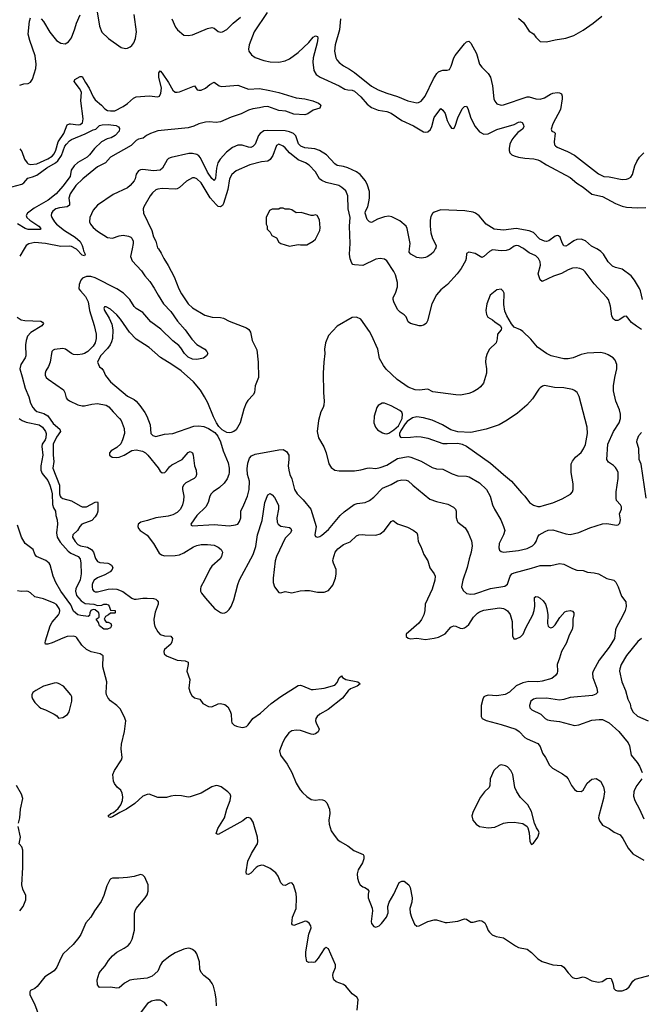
# Model space of a CAD drawing. Header units: inches. Extents: x 1678809 to 1859548, y 384609 to 522868.
# Tile 32 of 256: x 1752070 to 1757828, y 403003 to 412123. Entities that reach past the tile are written whole.
import ezdxf

# ---------------------------------------------------------------- set-up
doc = ezdxf.new("R2010")
doc.units = ezdxf.units.IN
doc.header["$MEASUREMENT"] = 0
doc.layers.add('B7450', color=7, linetype='Continuous')
doc.layers.add('B7451', color=7, linetype='Continuous')

msp = doc.modelspace()

# ---------------------------------------------------------------- linework, layer by layer
at = {"layer": 'B7450', "color": 5}
for points, elevation in [([(1752110.2, 410000), (1752070, 409932)], 180), ([(1753112, 410000), (1753097.4, 409930), (1753112.9, 409890), (1753197.9, 409797.9), (1753228.5, 409750), (1753276.5, 409696.5), (1753316.8, 409636.8), (1753351.6, 409570), (1753402.7, 409490), (1753470, 409420.1), (1753530.8, 409330), (1753604.4, 409250), (1753663.9, 409163.9), (1753710, 409115.8), (1753784.7, 409070), (1753804.7, 409050), (1753811.3, 409030), (1753801, 409010), (1753771.8, 408988.2), (1753710, 408975.1), (1753670, 408979.2), (1753630, 408996.8), (1753598.2, 409030), (1753563.4, 409083.4), (1753544.3, 409104.3), (1753490, 409148.8), (1753376.1, 409256.1), (1753285.2, 409325.2), (1753210.4, 409410.4), (1753150, 409448.7), (1753130, 409467.8), (1753089.9, 409530), (1753031.4, 409590), (1752969.8, 409630), (1752770, 409731.1), (1752730, 409744.3), (1752690, 409745.7), (1752653.4, 409730), (1752637.8, 409710), (1752620.2, 409670), (1752618.8, 409630), (1752631.9, 409610), (1752679.6, 409559.6), (1752705.5, 409510), (1752717.2, 409430), (1752761.5, 409290), (1752778.3, 409210), (1752778.6, 409170), (1752768.9, 409130), (1752750, 409099.8), (1752702, 409050), (1752670, 409030.4), (1752650, 409024.1), (1752610, 409019.6), (1752570, 409021.8), (1752549.9, 409029.9), (1752493.5, 409070), (1752470, 409076), (1752392.7, 409067.3), (1752378.7, 409061.3), (1752367.1, 409050), (1752351.5, 408950), (1752335.6, 408910), (1752312.5, 408870), (1752305.8, 408850), (1752306.4, 408830), (1752316.1, 408810), (1752332.4, 408792.4), (1752474.8, 408694.8), (1752489.4, 408670), (1752500.6, 408620.6), (1752510, 408606.9), (1752530, 408591.3), (1752610, 408555), (1752650, 408546.4), (1752670, 408546.4), (1752737.3, 408562.7), (1752790, 408567.8), (1752870, 408552.4), (1752895.8, 408535.8), (1752934.5, 408490), (1752995.9, 408430), (1753009.2, 408410), (1753036.7, 408336.7), (1753039.8, 408290), (1753023.8, 408230), (1753006.1, 408193.9), (1752970, 408159.7), (1752918.8, 408130), (1752900.7, 408110), (1752900.5, 408090), (1752926.8, 408070), (1752967.1, 408067.1), (1752990.2, 408070.2), (1753037.2, 408090), (1753110, 408133.1), (1753150, 408137.8), (1753206.2, 408126.2), (1753235.8, 408110), (1753257, 408090), (1753351.3, 407971.3), (1753370, 407941.6), (1753390, 407925.8), (1753414.3, 407930), (1753430, 407943.6), (1753458.4, 407981.6), (1753480.2, 407999.8), (1753576.3, 408050), (1753630, 408114.9), (1753650, 408123.8), (1753670, 408110.6), (1753678.3, 408090), (1753690.2, 407990.2), (1753704.7, 407950), (1753709.1, 407910), (1753700.9, 407890), (1753686.2, 407873.8), (1753610, 407831.8), (1753587.1, 407810), (1753578.8, 407790), (1753577.8, 407770), (1753590.2, 407710), (1753588.3, 407670), (1753577.5, 407630), (1753558.5, 407590), (1753530, 407557.7), (1753490, 407537), (1753445.6, 407525.6), (1753330, 407509), (1753255.4, 407484.6), (1753192.7, 407470), (1753168.4, 407450), (1753163.8, 407430), (1753170.3, 407410), (1753187, 407390), (1753250, 407348.5), (1753310.2, 407270), (1753361.8, 407181.8), (1753384.7, 407164.7), (1753410, 407156.1), (1753510, 407160.2), (1753550, 407166.7), (1753590, 407185.4), (1753679.4, 407240.6), (1753710, 407253.4), (1753750, 407261.6), (1753810, 407263.2), (1753870, 407254.5), (1753910, 407238), (1753936.2, 407216.2), (1753948.9, 407190), (1753940.3, 407150), (1753926, 407130), (1753850, 407060.4), (1753830, 407033.7), (1753782.7, 406930), (1753747.8, 406870), (1753743.8, 406850), (1753746, 406830), (1753755.2, 406810), (1753790, 406765.3), (1753875.6, 406670), (1753930, 406631.3), (1753950, 406626.2), (1753970, 406628.2), (1753990, 406638.6), (1754010, 406658.6), (1754030, 406688.9), (1754053.1, 406750), (1754089.9, 406890.1), (1754106.1, 406933.9), (1754231.8, 407168.2), (1754256, 407243.9), (1754272.7, 407350), (1754314.8, 407485.2), (1754340.9, 407650), (1754370, 407720.7), (1754390, 407733), (1754410, 407720.4), (1754430, 407697.1), (1754466.9, 407626.9), (1754468.8, 407590), (1754451.3, 407510), (1754456.1, 407470), (1754463.6, 407450), (1754490.2, 407430.2), (1754570, 407418.4), (1754582, 407410), (1754588, 407390), (1754577.1, 407370), (1754530, 407319.5), (1754448.6, 407151.4), (1754435, 407110), (1754417.2, 406950), (1754418.4, 406910), (1754430.1, 406870.1), (1754470, 406816.5), (1754490, 406813.8), (1754530, 406826.7), (1754590, 406814.4), (1754667.3, 406832.7), (1754710, 406836), (1754754.4, 406834.4), (1754830, 406821.1), (1754890, 406819.5), (1754930, 406835.8), (1754970, 406885.5), (1754995, 406950), (1755002.3, 406990), (1755002, 407030), (1754977.6, 407090), (1754972.1, 407110), (1754973.3, 407130), (1754993.3, 407190), (1755017.1, 407222.9), (1755070, 407263.2), (1755130, 407287), (1755190, 407341.3), (1755210, 407352), (1755244.9, 407355.1), (1755270.3, 407350.3), (1755370, 407348.9), (1755410, 407359.6), (1755447.8, 407392.2), (1755510, 407474.8), (1755530, 407482.8), (1755570, 407453), (1755662.8, 407422.8), (1755715.3, 407395.3), (1755750, 407371), (1755756.3, 407350), (1755760.5, 407290), (1755784.7, 407244.7), (1755813.4, 407170), (1755850.4, 407110.4), (1755870, 407044.7), (1755910.4, 406990.4), (1755918, 406970), (1755916.5, 406930), (1755891.1, 406848.9), (1755824.9, 406710), (1755822.6, 406650), (1755814.3, 406610), (1755792.7, 406567.3), (1755767.5, 406532.5), (1755651, 406430), (1755651, 406410), (1755670, 406394.8), (1755690, 406388), (1755750, 406393), (1755830, 406380.9), (1755910, 406392.8), (1755950, 406404.4), (1756010, 406434.9), (1756064.2, 406495.8), (1756076.2, 406503.8), (1756090, 406508.7), (1756110, 406505.7), (1756150, 406486.5), (1756170, 406485.3), (1756190, 406489.1), (1756210, 406500.9), (1756230, 406521.1), (1756272.7, 406590), (1756310, 406626.4), (1756330, 406638.9), (1756370, 406652.1), (1756515.8, 406675.8), (1756550, 406670.3), (1756570, 406660.3), (1756590, 406646.7), (1756614.6, 406614.6), (1756630.3, 406549.7), (1756634.8, 406414.8), (1756647.3, 406387.3), (1756670, 406387.3), (1756710, 406405.5), (1756734, 406430), (1756759.7, 406490), (1756822.7, 406610), (1756835.6, 406650), (1756840.4, 406690), (1756839.3, 406770), (1756850, 406780.7), (1756870, 406778.4), (1756890, 406766), (1756918.9, 406738.9), (1756940.3, 406710), (1756953.4, 406670), (1756962.6, 406610), (1756958.4, 406530), (1756966.1, 406506.1), (1756975.2, 406495.2), (1756990, 406490.5), (1757010, 406497.1), (1757030, 406518), (1757074.8, 406585.2), (1757121, 406639), (1757134.5, 406645.5), (1757170, 406650.4), (1757190, 406644), (1757202, 406630), (1757202.4, 406610), (1757193.7, 406570), (1757192.5, 406507.5), (1757186.6, 406473.4), (1757158.5, 406421.4), (1757135.3, 406350), (1757087.6, 406270), (1757071.7, 406208.3), (1757048.2, 406150), (1757052.4, 406090), (1757048, 406070), (1757032.9, 406047.1), (1756999.6, 406020.4), (1756910, 405994.8), (1756869.4, 405990.6), (1756786.3, 405993.7), (1756730, 405981), (1756668.4, 405951.6), (1756606.6, 405893.4), (1756566.5, 405873.5), (1756490, 405858.8), (1756410, 405865.4), (1756381.8, 405858.2), (1756370.3, 405849.7), (1756359.5, 405830), (1756344.6, 405770), (1756344, 405670), (1756352.4, 405650), (1756390, 405630.3), (1756530, 405595.5), (1756664.9, 405550), (1756695.8, 405530), (1756750, 405474.4), (1756770, 405460.4), (1756870, 405419.1), (1756892.3, 405392.3), (1756914, 405330), (1756941, 405290), (1756978, 405218), (1757004.7, 405190), (1757098.5, 405138.5), (1757133.2, 405113.2), (1757150.8, 405090), (1757181, 405030), (1757210, 404991.3), (1757230, 404976), (1757270, 404974.8), (1757290, 404986.8), (1757327, 405050), (1757370, 405087.3), (1757410, 405094.8), (1757450, 405071), (1757476.5, 405016.5), (1757488.5, 404970), (1757478.3, 404910), (1757433.7, 404750), (1757432.2, 404730), (1757440.9, 404700.9), (1757470, 404662), (1757530, 404630.6), (1757576.7, 404596.7), (1757631.6, 404571.6), (1757658, 404538), (1757706.7, 404450), (1757750, 404396.3), (1757850, 404338.8)], 220), ([(1752658, 410000), (1752662.4, 409982.4), (1752675.9, 409950), (1752670, 409935.1), (1752650, 409941.3), (1752596.8, 409996.8), (1752590.7, 410000)], 180), ([(1753354.4, 410000), (1753381.7, 409961.7), (1753404.4, 409910), (1753445.5, 409845.5), (1753499.6, 409739.6), (1753545.7, 409630), (1753570, 409584), (1753630.4, 409490), (1753670, 409452.7), (1753786.4, 409386.4), (1753853.6, 409366.4), (1753930, 409363.7), (1753957.7, 409357.8), (1754011, 409330), (1754170.2, 409270.2), (1754193.7, 409253.7), (1754208.7, 409230), (1754222, 409150), (1754266.2, 409066.2), (1754280.4, 408950), (1754282, 408810), (1754250.7, 408730), (1754244, 408670), (1754232.3, 408647.7), (1754183, 408597), (1754166.8, 408570), (1754145.8, 408514.2), (1754112.3, 408387.7), (1754075.1, 408324.9), (1754052.3, 408307.7), (1754030, 408298), (1754010, 408297), (1753990, 408298), (1753944.7, 408324.7), (1753914.9, 408354.9), (1753892, 408390), (1753864.9, 408444.9), (1753814.3, 408574.3), (1753782.9, 408630), (1753745.1, 408690), (1753679.6, 408770), (1753565.6, 408870), (1753480.7, 408930), (1753374.7, 408994.7), (1753270, 409085.6), (1753150, 409163.7), (1753088.6, 409228.6), (1753004.2, 409350), (1752970, 409389.6), (1752910, 409440.7), (1752870, 409463.7), (1752856.9, 409463.1), (1752848.2, 409450), (1752855.5, 409430), (1752899, 409359), (1752922.2, 409302.2), (1752933.4, 409250), (1752929.4, 409170), (1752921.2, 409138.8), (1752906.7, 409110), (1752882.2, 409077.8), (1752818.4, 409010), (1752790.8, 408950), (1752808, 408908), (1752830, 408891), (1752846, 408870), (1752866.2, 408826.2), (1752910.7, 408770), (1753070, 408637.1), (1753130, 408604.4), (1753148, 408590), (1753182.4, 408550), (1753230, 408484), (1753246.4, 408450), (1753278.4, 408370), (1753286, 408290), (1753302.8, 408270), (1753330, 408263.1), (1753410, 408282.8), (1753490, 408288.9), (1753682.7, 408357.3), (1753730, 408362.2), (1753774.4, 408354.4), (1753817.8, 408337.8), (1753878.5, 408298.5), (1753906.8, 408266.8), (1753931.5, 408211.6), (1753953.4, 408130), (1753999.7, 408019.7), (1754011.4, 407970), (1754011.4, 407930), (1754006.9, 407910), (1753991.5, 407870), (1753964.6, 407830), (1753921.7, 407790), (1753862.6, 407750), (1753842.3, 407730), (1753832.6, 407710), (1753816.5, 407650), (1753794.3, 407610), (1753711.8, 407530), (1753654.8, 407450), (1753659.6, 407439.6), (1753670, 407434.8), (1753870, 407446.5), (1754010, 407434.4), (1754070, 407442.8), (1754090, 407451), (1754105.4, 407474.6), (1754117.6, 407510), (1754118.7, 407570), (1754147.8, 407630), (1754178.9, 407710), (1754194.3, 407770), (1754197.7, 407850), (1754180.8, 407910), (1754176.9, 407963.1), (1754183.7, 408016.3), (1754198.5, 408061.5), (1754216.9, 408083.1), (1754250, 408097.6), (1754470, 408139.1), (1754510, 408140.3), (1754542.6, 408122.6), (1754563.7, 408090), (1754564.6, 408050), (1754557.3, 407990), (1754562.4, 407950), (1754571.6, 407910), (1754590.2, 407870), (1754616.3, 407770), (1754639.7, 407730), (1754696.9, 407676.9), (1754765.4, 407590), (1754816, 407430), (1754803, 407350), (1754810, 407336), (1754830, 407330.8), (1754850, 407334.8), (1754870, 407346.8), (1754930, 407401.6), (1755037.3, 407530), (1755075.8, 407564.2), (1755168.6, 407631.4), (1755197.3, 407642.7), (1755269.8, 407650.1), (1755310.6, 407669.4), (1755350, 407701.1), (1755430, 407784.4), (1755510, 407818), (1755570, 407852.4), (1755610, 407859.5), (1755650, 407857.1), (1755670, 407850.4), (1755712.4, 407810), (1755870, 407682.3), (1755930, 407661.5), (1756036.5, 407636.5), (1756088.2, 407608.2), (1756106.7, 407590), (1756113.4, 407570), (1756112, 407512), (1756121.2, 407481.2), (1756129.1, 407469.1), (1756195.1, 407415.1), (1756224.6, 407370), (1756256.4, 407296.4), (1756262, 407250), (1756252.1, 407190), (1756232.1, 407130), (1756216.2, 407050), (1756174.9, 406930), (1756162.6, 406870), (1756176.5, 406836.5), (1756210, 406807), (1756250, 406800.3), (1756285.4, 406805.4), (1756430, 406855), (1756564, 406876), (1756590, 406893.4), (1756612.8, 406970), (1756629.6, 406990), (1756650, 407000.3), (1756810, 407042.3), (1756890, 407068.1), (1756990, 407066.3), (1757070, 407085.7), (1757110, 407080.3), (1757190, 407039.5), (1757230, 407024.9), (1757290, 407020.4), (1757330, 407004.9), (1757390, 406999.6), (1757431, 406990), (1757510, 406947.2), (1757573.4, 406930), (1757592.4, 406912.4), (1757614, 406870), (1757643.5, 406783.5), (1757686, 406730), (1757687.3, 406687.3), (1757677.6, 406650), (1757656.7, 406603.3), (1757595.3, 406490), (1757588.7, 406470), (1757578.3, 406390), (1757528.9, 406310), (1757437.3, 406190), (1757383.1, 406090), (1757376.9, 406070), (1757379.6, 406030), (1757417, 405930), (1757422.4, 405890), (1757405.8, 405874.2), (1757375.9, 405864.1), (1757170, 405844.7), (1757110, 405826.4), (1757070, 405820.2), (1756950, 405838.4), (1756850, 405836.8), (1756828, 405830), (1756805.3, 405810), (1756792.2, 405770), (1756794.9, 405750), (1756813, 405730), (1756898, 405690), (1756936.3, 405650), (1756958.9, 405638.9), (1756990, 405630.3), (1757070, 405622.4), (1757210, 405586.7), (1757250, 405591.4), (1757370, 405636), (1757437.7, 405642.3), (1757470, 405639.5), (1757530.4, 405610), (1757620.4, 405530), (1757706.1, 405426.1), (1757717.3, 405397.3), (1757734.9, 405310), (1757790, 405243.8), (1757811.7, 405210), (1757837.3, 405150)], 240), ([(1756616.3, 410000), (1756606.9, 409993.1), (1756575.8, 409984.2), (1756530, 409982.4), (1756450, 409990.6), (1756423.3, 409976.7), (1756370, 409928.7), (1756350, 409921.3), (1756290, 409956.2), (1756230, 409969), (1756210, 409958), (1756206.7, 409910), (1756200.4, 409890), (1756160.6, 409819.4), (1756123, 409770), (1756033.4, 409670), (1755970, 409621.6), (1755930, 409574.5), (1755887.5, 409492.5), (1755846.6, 409333.4), (1755834.8, 409310), (1755810, 409292.3), (1755790, 409287), (1755770, 409287), (1755689.6, 409309.6), (1755670, 409324), (1755649.7, 409369.6), (1755632.7, 409390), (1755593.9, 409413.9), (1755570, 409438), (1755536.9, 409510), (1755529.7, 409530), (1755529.6, 409550), (1755550, 409590.8), (1755569.7, 409650), (1755569.7, 409690), (1755550, 409759.3), (1755536, 409790), (1755470, 409889.6), (1755450, 409903.6), (1755410, 409912.3), (1755370, 409904.2), (1755250, 409847.1), (1755171.6, 409851.6), (1755156.6, 409856.6), (1755146.2, 409866.2), (1755130, 409908.7), (1755123.9, 409950), (1755127.7, 410000)], 240), ([(1755918.9, 410000), (1755902.4, 409970), (1755881.6, 409950), (1755850, 409929.7), (1755830, 409920.5), (1755792.5, 409912.5), (1755750, 409921.2), (1755691.7, 409951.7), (1755678, 409970), (1755681.7, 410000)], 220), ([(1757830, 409254.8), (1757783.4, 409283.4), (1757738.5, 409318.5), (1757690, 409378), (1757670, 409373.6), (1757630, 409345.1), (1757610, 409336.9), (1757590, 409338), (1757569.8, 409349.8), (1757555.8, 409375.8), (1757541.4, 409470), (1757523.1, 409530), (1757509.7, 409550), (1757390, 409677.4), (1757308.8, 409788.8), (1757290, 409806), (1757259.8, 409819.7), (1757224.6, 409824.6), (1757190, 409820.8), (1757150, 409806.8), (1757087.6, 409772.4), (1757013.9, 409746.1), (1756910, 409698), (1756890, 409713.2), (1756871.1, 409770), (1756893.7, 409850), (1756890, 409879), (1756874.7, 409910), (1756850, 409934.5), (1756790, 409962.4), (1756739.9, 410000)], 240), ([(1757837.7, 409530), (1757821.3, 409610), (1757812.5, 409632.5), (1757766, 409710), (1757733, 409750), (1757650, 409811.3), (1757587.9, 409827.9), (1757560.8, 409840.8), (1757521.1, 409881.1), (1757476.4, 409950), (1757454.5, 409974.5), (1757430, 409992.7), (1757416.2, 410000)], 220), ([(1752047.8, 409367.8), (1752084.3, 409344.3), (1752116.9, 409336.9), (1752266.8, 409330), (1752281.7, 409321.7), (1752290.4, 409310), (1752273.8, 409286.2), (1752173.6, 409226.4), (1752143.4, 409190), (1752129.2, 409150), (1752122.8, 409110), (1752127.5, 409010), (1752122.3, 408990), (1752080.4, 408930), (1752070.1, 408890), (1752094.2, 408814.2), (1752119.4, 408710), (1752154.3, 408630), (1752170.1, 408570.1), (1752191.4, 408531.4), (1752209.5, 408509.5), (1752230, 408495.2), (1752294.3, 408474.3), (1752330, 408452.1), (1752381.3, 408381.3), (1752442.3, 408330), (1752448.9, 408310), (1752410, 408254.5), (1752381, 408190), (1752380.1, 408090), (1752386.5, 408030), (1752376.8, 407970), (1752438.1, 407810), (1752438.7, 407730), (1752444.6, 407710), (1752450, 407700.6), (1752470, 407687.6), (1752550, 407667.4), (1752630, 407619.1), (1752650, 407611.5), (1752690, 407611.7), (1752770, 407654.7), (1752790, 407655.8), (1752795.3, 407650), (1752793.9, 407570), (1752788.1, 407550), (1752770, 407518), (1752736.8, 407483.2), (1752646.3, 407450), (1752627.2, 407430), (1752606.7, 407390), (1752562.3, 407350), (1752558, 407330), (1752582.5, 407290), (1752610, 407262.1), (1752632.4, 407250), (1752697.4, 407237.4), (1752734.4, 407214.4), (1752752.3, 407190), (1752771.1, 407131.1), (1752790, 407104.1), (1752813.9, 407093.9), (1752887.8, 407087.8), (1752902.7, 407082.7), (1752921.3, 407070), (1752933.1, 407050), (1752927.6, 407030), (1752908.9, 407010), (1752858.3, 406981.7), (1752790, 406952.6), (1752761.1, 406930), (1752748.1, 406910), (1752742.1, 406890), (1752740.5, 406870), (1752745.5, 406845.5), (1752756.4, 406830), (1752770, 406824.1), (1752790, 406823.2), (1752890, 406848.8), (1752930, 406851.6), (1752970, 406847.5), (1753025.1, 406825.1), (1753110, 406765.6), (1753130, 406756.5), (1753150, 406754), (1753210, 406764.1), (1753250, 406765.8), (1753310, 406760.9), (1753330, 406755.3), (1753344.4, 406744.4), (1753352.7, 406730), (1753352.3, 406710), (1753325.4, 406634.6), (1753312.3, 406570), (1753314.9, 406530), (1753323.4, 406503.4), (1753350, 406452.7), (1753370, 406428.8), (1753410, 406417), (1753470, 406413), (1753484.4, 406390), (1753479.9, 406360.1), (1753470, 406339.5), (1753410.6, 406290), (1753404.4, 406270), (1753408.9, 406248.9), (1753430.4, 406230.4), (1753530, 406190.4), (1753604.4, 406184.4), (1753631.5, 406171.6), (1753631.7, 406150), (1753619.6, 406090), (1753645.2, 406010), (1753637.2, 405930), (1753649.2, 405890), (1753663.6, 405863.6), (1753690, 405841.5), (1753738, 405830), (1753766, 405790), (1753820.1, 405760.1), (1753850, 405759.8), (1753910, 405786.8), (1753930, 405790.1), (1753970, 405780.2), (1753996.9, 405756.9), (1754019.5, 405719.5), (1754029.4, 405689.4), (1754030.7, 405630), (1754036.6, 405610), (1754056.3, 405590), (1754079.3, 405579.3), (1754130, 405568.1), (1754150.4, 405569.6), (1754170, 405577.6), (1754187, 405593), (1754230, 405649.3), (1754300.8, 405699.2), (1754399.8, 405790), (1754490, 405855.3), (1754650, 405954.9), (1754670, 405958), (1754690, 405953.4), (1754770, 405919.1), (1754790, 405918), (1754889.5, 405930.5), (1754990, 405959.1), (1755010, 405982.8), (1755030, 406026), (1755050, 406044.7), (1755061, 406030), (1755090.3, 406010.3), (1755202, 405990), (1755218, 405978), (1755224.7, 405970), (1755196, 405950), (1755135.8, 405924.2), (1755112.6, 405907.4), (1755060.5, 405839.5), (1754927.8, 405732.2), (1754850.4, 405690), (1754826.4, 405670), (1754812.7, 405650), (1754810.5, 405630), (1754815.5, 405610), (1754844, 405550), (1754833.5, 405526.5), (1754810, 405507.6), (1754790, 405501.6), (1754770, 405503.6), (1754670, 405539.7), (1754630, 405542.2), (1754590, 405535.4), (1754563.9, 405516.1), (1754529.1, 405470), (1754507.7, 405430), (1754476, 405350), (1754485.4, 405310), (1754548, 405228), (1754591.3, 405150), (1754632.4, 405050), (1754669.3, 404990), (1754690, 404965.5), (1754730, 404927.8), (1754770, 404901.3), (1754810, 404892.7), (1754850, 404898.7), (1754875.8, 404895.8), (1754894.8, 404890), (1754914.9, 404870), (1754940.4, 404810), (1754942, 404770), (1754933.7, 404710), (1754936.4, 404670), (1754955.5, 404610), (1754981.6, 404570), (1755014.4, 404530), (1755037.1, 404510), (1755110, 404470.3), (1755166.5, 404426.5), (1755251, 404390), (1755258, 404378), (1755257.3, 404350), (1755245.2, 404314.8), (1755204.9, 404250), (1755197.3, 404210), (1755198.8, 404170), (1755210, 404132), (1755224.7, 404110), (1755250, 404091), (1755266.4, 404086.4), (1755290.9, 404070.9), (1755304.7, 404050), (1755296.9, 404023.1), (1755297.3, 403990), (1755334.9, 403894.9), (1755339.5, 403870), (1755326.4, 403770), (1755328, 403750), (1755350, 403723), (1755370, 403716.3), (1755401.2, 403730), (1755422.7, 403750), (1755469.2, 403810), (1755482, 403850), (1755480.9, 403910), (1755492, 403950), (1755536.6, 404023.4), (1755586, 404130), (1755610, 404144), (1755630, 404142.8), (1755674.8, 404110), (1755686.4, 404086.4), (1755704.4, 403990), (1755702.4, 403950), (1755683.1, 403890), (1755687, 403850), (1755698.4, 403810), (1755726.5, 403746.5), (1755747.5, 403727.5), (1755770, 403730.3), (1755850, 403769), (1755910, 403786), (1755930, 403786.3), (1756010, 403761.5), (1756030, 403759.6), (1756127.8, 403772.2), (1756190, 403794.3), (1756210.2, 403790.2), (1756250, 403765.3), (1756270, 403764.9), (1756330, 403778.4), (1756350, 403777.1), (1756377.5, 403757.5), (1756392.5, 403732.5), (1756410, 403688), (1756422, 403670), (1756447.2, 403647.2), (1756482.8, 403630), (1756550, 403618.3), (1756663.4, 403543.4), (1756690, 403530.3), (1756770, 403513.4), (1756810, 403482.6), (1756870, 403424.4), (1756910, 403399.6), (1757010, 403368.9), (1757090, 403363.1), (1757110, 403348.4), (1757150, 403294.4), (1757191.8, 403251.8), (1757210, 403244.4), (1757230, 403243.1), (1757290, 403257), (1757310, 403252), (1757370, 403220.4), (1757430, 403208.2), (1757464.5, 403215.5), (1757510, 403241), (1757530, 403244.7), (1757550, 403242), (1757568, 403190), (1757574.4, 403150), (1757590, 403132.7), (1757607.5, 403127.5), (1757650, 403128.9), (1757690, 403142.3), (1757714.6, 403165.4), (1757750, 403218), (1757770, 403234.9), (1757922.6, 403277.4)], 180), ([(1752065.6, 408430), (1752094.4, 408410), (1752130, 408395.7), (1752250, 408371.1), (1752280.6, 408350), (1752309.5, 408310), (1752316.6, 408290), (1752313.7, 408250), (1752306.2, 408230), (1752279.8, 408190), (1752274.5, 408170), (1752283.4, 408090), (1752265.3, 407990), (1752264.6, 407950), (1752278.6, 407918.6), (1752330, 407854), (1752350.1, 407810), (1752361.5, 407770), (1752370.1, 407729.9), (1752372.8, 407632.9), (1752382.8, 407602.8), (1752402.4, 407570), (1752406, 407530), (1752418.4, 407490), (1752419.5, 407450), (1752410.2, 407370), (1752416.8, 407330), (1752443.7, 407283.7), (1752518.7, 407198.7), (1752542.3, 407182.3), (1752612.2, 407150), (1752630.4, 407130), (1752637.1, 407090), (1752640.2, 406990), (1752630, 406936), (1752590.3, 406850), (1752586.7, 406830), (1752596, 406790), (1752640.2, 406740.2), (1752675.9, 406715.9), (1752758, 406710), (1752790, 406698), (1752830, 406700.7), (1752850, 406710.3), (1752874, 406710), (1752890, 406702), (1752898, 406690), (1752910, 406654), (1752954, 406650), (1752954, 406630), (1752950, 406626), (1752910, 406626), (1752894, 406610), (1752866, 406594), (1752854, 406570), (1752870, 406542), (1752890, 406542), (1752914, 406530), (1752922, 406510), (1752911.3, 406488.7), (1752883.6, 406476.4), (1752850, 406479), (1752810, 406509.2), (1752799, 406539), (1752778, 406570), (1752806, 406590), (1752807.3, 406612.7), (1752802, 406630), (1752770, 406657.2), (1752750, 406660.9), (1752728.1, 406651.9), (1752719.1, 406630), (1752717.3, 406602.7), (1752705.4, 406594.6), (1752636.8, 406603.2), (1752610, 406611.8), (1752570, 406644.2), (1752543.1, 406703.1), (1752450, 406829.8), (1752403.7, 406910), (1752378.9, 406970), (1752352.5, 407072.5), (1752341.6, 407090), (1752313.2, 407113.2), (1752225.2, 407150), (1752211.5, 407171.5), (1752194.7, 407214.7), (1752121.2, 407270), (1752088, 407330), (1752050, 407441.2)], 160), ([(1757871.8, 407690), (1757826, 408006), (1757809.5, 408050), (1757804.5, 408150), (1757786.6, 408210), (1757789.5, 408230), (1757805.1, 408270), (1757830, 408298)], 240), ([(1755197.6, 402950), (1755206.3, 403046.3), (1755193.2, 403070), (1755150, 403100.9), (1755091.8, 403170), (1755070, 403187.3), (1755002, 403210), (1754979.3, 403230), (1754972.3, 403250), (1754971.8, 403270), (1754974.5, 403290), (1754995.3, 403344.7), (1754994, 403370), (1754930, 403518), (1754910, 403528), (1754890, 403515.3), (1754836, 403430), (1754805.4, 403394.6), (1754790, 403388.7), (1754773.2, 403393.2), (1754748.7, 403388.7), (1754730, 403398), (1754719.6, 403450), (1754720.7, 403490), (1754748.3, 403651.7), (1754771.5, 403710), (1754766.6, 403730), (1754750, 403754.5), (1754730, 403769.3), (1754713.8, 403773.8), (1754610, 403733.2), (1754598, 403738), (1754590, 403748), (1754597.4, 403810), (1754629.7, 403890), (1754634.3, 403990), (1754631.3, 404030), (1754605.2, 404110), (1754590, 404129), (1754570, 404124), (1754530, 404102), (1754510, 404108), (1754490, 404128.7), (1754465.1, 404190), (1754441.5, 404221.4), (1754390, 404259.5), (1754330, 404287.3), (1754310, 404291.5), (1754277.7, 404282.3), (1754259.1, 404270), (1754210, 404217.2), (1754190, 404204), (1754170, 404208.7), (1754167.3, 404230), (1754184.4, 404330), (1754218.7, 404401.3), (1754262, 404470), (1754272, 404490), (1754275.1, 404510), (1754272, 404550), (1754231.6, 404690), (1754210, 404724), (1754190, 404733.2), (1754170, 404729), (1754136.5, 404703.5), (1753910, 404577.2), (1753898, 404578), (1753890, 404586), (1753905.1, 404630), (1753968, 404730), (1753989.8, 404810.2), (1754018.9, 404890), (1754026, 404930), (1754018.7, 404950), (1753998.4, 404970), (1753936, 405016), (1753910, 405027.8), (1753890, 405029), (1753850, 405016), (1753750, 404959.3), (1753650, 404923.2), (1753630, 404922), (1753570, 404932.5), (1753510, 404936.8), (1753470, 404931.3), (1753430, 404918.4), (1753350, 404919.3), (1753270, 404949.4), (1753250, 404947.3), (1753210, 404929.6), (1753136.5, 404863.5), (1753058, 404810), (1752999.2, 404780.8), (1752930, 404738), (1752910, 404734), (1752896.4, 404736.4), (1752889, 404750), (1752914, 404770), (1752938.9, 404781.1), (1752982.5, 404817.5), (1753006.6, 404850), (1753023.5, 404890), (1753025.6, 404925.6), (1753018.4, 404958.4), (1753006, 404986), (1752973.6, 405013.6), (1752949.3, 405049.3), (1752939, 405070), (1752933.2, 405130), (1752947.8, 405170), (1753013, 405267), (1753019.6, 405290), (1753011.5, 405370), (1753014, 405414), (1753039.4, 405530), (1753052.2, 405630), (1753039.1, 405670), (1753001.1, 405741.1), (1752970, 405771.6), (1752910, 405813.8), (1752890, 405837.6), (1752874.7, 405870), (1752870.5, 405890.5), (1752875.9, 405990), (1752838.9, 406130), (1752842.3, 406230), (1752817, 406250), (1752732, 406267.9), (1752689.1, 406289.1), (1752644.7, 406330), (1752598.9, 406398.9), (1752590, 406407), (1752570, 406413.4), (1752510, 406409.2), (1752470, 406395.6), (1752369.8, 406349.7), (1752330, 406337.7), (1752310, 406339.3), (1752305.4, 406350), (1752309.7, 406369.7), (1752351.7, 406510), (1752370, 406542.3), (1752430.7, 406610), (1752440.3, 406630), (1752442, 406650), (1752436.2, 406670), (1752410, 406705.3), (1752390, 406719.8), (1752290, 406758.4), (1752210, 406778.3), (1752170, 406815.6), (1752150, 406826.3), (1752130, 406829.7), (1752085.1, 406825.1), (1752050, 406831.6)], 180), ([(1757829.4, 406390.6), (1757796.7, 406363.3), (1757690, 406234), (1757642.8, 406150), (1757627.9, 406110), (1757626.7, 406090), (1757647.6, 405990), (1757682.4, 405910), (1757704.2, 405830), (1757724.8, 405784.8), (1757730.3, 405750), (1757751.6, 405710), (1757791.5, 405671.5), (1757890, 405629)], 260), ([(1752058, 404682), (1752070.7, 404730), (1752079, 404810), (1752098.4, 404910), (1752088.3, 404948.3), (1752041.7, 405030)], 220), ([(1757831.6, 405090), (1757786, 405030), (1757764.6, 404990), (1757758.9, 404970), (1757756.9, 404930), (1757767.4, 404890), (1757811.9, 404811.9), (1757850, 404721.6)], 240), ([(1752070, 403870.3), (1752100.9, 403910), (1752125.8, 403970), (1752126.2, 404010), (1752100.3, 404070), (1752091.4, 404110), (1752098.9, 404270), (1752098.1, 404430), (1752090, 404463), (1752064.2, 404490), (1752076.8, 404550), (1752056.8, 404650)], 220), ([(1753894, 402990), (1753891.3, 403050), (1753881.7, 403110), (1753866.4, 403170), (1753854.5, 403194.5), (1753830, 403226.6), (1753775.1, 403270), (1753750, 403298), (1753739.7, 403330), (1753735.6, 403395.6), (1753712, 403470), (1753699.3, 403490), (1753671.4, 403511.4), (1753650, 403520.7), (1753630, 403522.4), (1753590, 403512.2), (1753510, 403479.4), (1753460.3, 403450), (1753390, 403392.2), (1753374, 403370), (1753348.6, 403311.4), (1753295.9, 403264.1), (1753250, 403246), (1753126.3, 403233.7), (1753090, 403226.2), (1753040.5, 403199.5), (1752990, 403154.7), (1752970, 403152.6), (1752910, 403161.5), (1752810, 403159.3), (1752790, 403184), (1752788.9, 403230), (1752807.7, 403290), (1752819.8, 403310), (1752861.9, 403358.1), (1752892.9, 403410), (1752930, 403452.4), (1752970, 403485.5), (1753038.4, 403521.6), (1753073.4, 403546.6), (1753092.4, 403570), (1753112.2, 403607.8), (1753134.6, 403690), (1753133.2, 403846.8), (1753138.5, 403870), (1753149.8, 403890.2), (1753231.8, 403988.2), (1753250, 404017.3), (1753261.1, 404050), (1753259.7, 404110), (1753230, 404179.5), (1753210, 404200.5), (1753190, 404206.3), (1753130, 404187.6), (1753070, 404177.2), (1752989.8, 404169.8), (1752929.1, 404170.9), (1752914.9, 404165.1), (1752905.2, 404154.7), (1752878.5, 404101.5), (1752849.1, 404010), (1752824.2, 403955.8), (1752762.7, 403870), (1752729.3, 403810.7), (1752681.5, 403758.5), (1752635.8, 403650), (1752618.6, 403621.4), (1752564.2, 403555.8), (1752474.3, 403470), (1752450, 403429.6), (1752414.4, 403345.6), (1752390, 403312.6), (1752302.7, 403257.3), (1752231.5, 403168.4), (1752210, 403149.4), (1752171.3, 403130), (1752162.8, 403117.2), (1752164, 403090), (1752206.1, 403006.1), (1752250.4, 402890)], 220), ([(1753436, 402990), (1753410, 403021.2), (1753370, 403040.9), (1753330, 403040.9), (1753290, 403032), (1753254, 403010), (1753175.8, 402910)], 240)]:
    msp.add_lwpolyline(points, dxfattribs=dict(at, elevation=elevation))
for points, elevation in [([(1756530, 409626), (1756490, 409622), (1756428.9, 409571.1), (1756397.1, 409490), (1756388.2, 409430), (1756393, 409393), (1756407.7, 409367.7), (1756450, 409342.8), (1756470, 409322.8), (1756521, 409290), (1756533, 409270), (1756530.4, 409249.6), (1756496, 409210), (1756493.2, 409166.8), (1756484, 409130), (1756423.1, 409070), (1756398.9, 409030), (1756388.8, 408990), (1756385.3, 408950), (1756394.4, 408890), (1756393.4, 408850), (1756364.9, 408755.1), (1756338.5, 408721.5), (1756316.7, 408703.3), (1756270, 408675.1), (1756230, 408660.7), (1756154.4, 408645.6), (1756110, 408647.3), (1755896.2, 408676.2), (1755850, 408700.9), (1755771.6, 408691.6), (1755733.8, 408693.8), (1755670, 408718.9), (1755568, 408790), (1755465.8, 408885.8), (1755439.6, 408919.6), (1755404.1, 408984.1), (1755386.2, 409070), (1755330, 409199.5), (1755310, 409236.2), (1755230, 409349.3), (1755190, 409366.6), (1755150, 409363.7), (1755010, 409282.7), (1754930, 409199), (1754902, 409130), (1754893.4, 409070), (1754898, 409030), (1754887.7, 408950), (1754882, 408850), (1754883, 408670), (1754890.4, 408590), (1754887.1, 408552.9), (1754880.4, 408530), (1754859.3, 408490), (1754837.1, 408410), (1754826, 408310), (1754837.1, 408250), (1754885.9, 408165.9), (1754910.3, 408110), (1754933.4, 408010), (1754954.6, 407974.6), (1754990, 407950.6), (1755030, 407944.4), (1755170, 407944.6), (1755230, 407952.8), (1755290, 407970.3), (1755310, 407972), (1755370, 407964.9), (1755410, 407973.8), (1755470, 407995.5), (1755570, 408057.8), (1755670, 408075.6), (1755692.3, 408072.3), (1755790, 408033.8), (1755890, 407973.8), (1755930, 407964), (1755990, 407959.5), (1756076.4, 407916.4), (1756130, 407896.9), (1756210, 407894.7), (1756233.4, 407890), (1756330, 407833.1), (1756394.9, 407770), (1756428.8, 407710), (1756450.3, 407630.3), (1756467.7, 407587.7), (1756525.5, 407490), (1756552.7, 407430), (1756564.4, 407390), (1756552.2, 407350), (1756511.8, 407270), (1756507.4, 407230), (1756513, 407210), (1756530, 407196.4), (1756551.8, 407191.8), (1756690, 407207), (1756770, 407224.1), (1756819.7, 407250), (1756841.7, 407270), (1756855.4, 407290), (1756868.4, 407331.6), (1756880.9, 407350), (1756937.7, 407382.3), (1756966.7, 407393.3), (1757010, 407396.5), (1757130, 407360.3), (1757170, 407353.7), (1757250, 407372.4), (1757350, 407416.3), (1757470, 407453), (1757510, 407455.5), (1757598, 407442), (1757614.8, 407445.2), (1757630, 407458), (1757634, 407490), (1757626.5, 407546.5), (1757644.2, 407590), (1757645.8, 407610), (1757635.1, 407630), (1757597.7, 407670), (1757594.5, 407690), (1757595.6, 407750), (1757613.2, 407873.2), (1757612.1, 407930), (1757605.7, 407950), (1757590, 407975.1), (1757570, 407995.1), (1757523.7, 408023.7), (1757509.7, 408050.3), (1757519.2, 408190), (1757570.6, 408309.4), (1757621.7, 408390), (1757635.8, 408430), (1757634.7, 408470), (1757624.7, 408510), (1757591.6, 408590), (1757570, 408686), (1757571.3, 408730), (1757583.5, 408810), (1757601.6, 408890), (1757600.7, 408930), (1757584.5, 408970), (1757566.6, 408990), (1757520.1, 409020.1), (1757491.8, 409031.8), (1757450, 409039.7), (1757326.8, 409033.2), (1757270, 409020.5), (1757196, 408990), (1757150, 408981.6), (1757110, 408982.4), (1757070, 408989.7), (1756994, 409010), (1756949.3, 409030), (1756865.1, 409090), (1756803.6, 409163.6), (1756730, 409235.6), (1756710, 409251.5), (1756650, 409276.2), (1756625, 409305), (1756581, 409381), (1756563.5, 409423.5), (1756555.1, 409484.9), (1756558.4, 409590), (1756549.6, 409609.6)], 260), ([(1756930, 408733.7), (1756911.8, 408728.2), (1756890, 408714.5), (1756878.7, 408701.3), (1756819.5, 408610), (1756768, 408552), (1756681, 408479), (1756585.5, 408414.5), (1756510, 408369.7), (1756391, 408329), (1756250, 408299.2), (1756130, 408306), (1756064, 408324), (1755986, 408370), (1755890, 408412.4), (1755810, 408434.5), (1755750, 408444.2), (1755710, 408434.3), (1755660.4, 408399.6), (1755640.9, 408379.1), (1755601.6, 408318.4), (1755589.2, 408290), (1755587.6, 408270), (1755597.3, 408257.3), (1755610, 408253.4), (1755690, 408255.3), (1755750, 408262.8), (1755790, 408257.8), (1755850, 408245.3), (1755990, 408198.9), (1756030, 408196), (1756130, 408200.3), (1756170, 408192), (1756210, 408172), (1756430, 408015.3), (1756550.3, 407910), (1756626.7, 407850), (1756719.3, 407739.3), (1756750.3, 407710), (1756792.3, 407652.3), (1756810, 407637), (1756830, 407626.3), (1756870, 407614.9), (1756890, 407614.7), (1756930, 407626.5), (1757010, 407648.4), (1757094.2, 407685.8), (1757171.8, 407728.2), (1757189.6, 407750), (1757195.6, 407770), (1757196.6, 407823.4), (1757176.9, 407930), (1757179.6, 408010), (1757190, 408034.8), (1757219.3, 408070), (1757270, 408114), (1757293, 408147), (1757310.8, 408189.2), (1757329.7, 408290), (1757326, 408350), (1757253, 408633), (1757233.3, 408670), (1757210, 408689.6), (1757190, 408697.4), (1757110, 408712.1), (1757025.1, 408714.9), (1756947.5, 408732.5)], 280), ([(1755428.7, 408571.3), (1755390.8, 408550), (1755379.1, 408530), (1755352.7, 408450), (1755350.6, 408390), (1755364.9, 408350), (1755384.8, 408324.8), (1755430, 408296.4), (1755450, 408288.8), (1755470, 408287.8), (1755490, 408294), (1755536.6, 408323.4), (1755579.5, 408360.5), (1755611.8, 408428.2), (1755617.1, 408470), (1755608.9, 408488.9), (1755590, 408502.6), (1755510, 408544.7), (1755450, 408569.5)], 280), ([(1752410, 405980.5), (1752390, 405978.9), (1752290.7, 405950), (1752219.1, 405910), (1752193, 405890), (1752183.7, 405870), (1752183.7, 405850), (1752190, 405831), (1752210, 405798.8), (1752250, 405758.8), (1752266.4, 405746.4), (1752310.4, 405730.4), (1752390, 405691.3), (1752414.4, 405674.4), (1752430, 405652), (1752470, 405658), (1752512.1, 405687.9), (1752529.4, 405710.6), (1752552.7, 405810), (1752552.3, 405850), (1752542.7, 405870), (1752476, 405950), (1752430, 405975.1)], 220), ([(1756530, 405220.7), (1756510, 405214), (1756460.7, 405170), (1756428.1, 405091.9), (1756423.8, 405030), (1756418, 405010), (1756374, 404970), (1756337.5, 404922.5), (1756270.5, 404790), (1756259.1, 404750), (1756266.4, 404710), (1756298, 404670), (1756330, 404650.4), (1756410, 404638.5), (1756470, 404642.3), (1756550, 404679.3), (1756590, 404688.2), (1756650.4, 404690.4), (1756730, 404676.3), (1756770.4, 404650.4), (1756777.6, 404637.6), (1756790.4, 404590.4), (1756796, 404510), (1756810, 404484.7), (1756830, 404496), (1756869.3, 404550), (1756880.9, 404590), (1756876, 404610), (1756858, 404638), (1756840.1, 404680.1), (1756811.8, 404790), (1756776.3, 404850), (1756710, 404918), (1756673.5, 404970), (1756657.7, 405010), (1756639.1, 405130), (1756619.7, 405170), (1756590, 405203), (1756570, 405212.8)], 220)]:
    msp.add_lwpolyline(points, close=True, dxfattribs=dict(at, elevation=elevation))
at = {"layer": 'B7451', "color": 5}
for points, elevation in [([(1752778.5, 412250), (1752810, 412062.8), (1752830, 412006.7), (1752891.8, 411950), (1753010, 411866), (1753050, 411855.8), (1753070, 411859.5), (1753094.5, 411870), (1753110, 411883.8), (1753127.6, 411910), (1753142, 411950), (1753151, 412010), (1753131.2, 412171.2)], 220), ([(1752070, 411517.1), (1752110, 411527.3), (1752150, 411530.8), (1752170, 411544), (1752190, 411571), (1752220.3, 411670), (1752224.2, 411710), (1752212.5, 411787.5), (1752163.2, 411930), (1752149.9, 411990), (1752159.9, 412110), (1752170, 412141.3)], 220), ([(1752270, 412130.2), (1752290, 412106.5), (1752348.7, 412008.7), (1752410, 411930.3), (1752450, 411905.5), (1752490, 411899.5), (1752521.4, 411918.6), (1752550, 411955.5), (1752582.2, 412037.8), (1752596.4, 412090), (1752631.1, 412168.9)], 220), ([(1753478.2, 412130), (1753513.7, 412053.7), (1753530.4, 412030), (1753590, 411980.4), (1753630, 411975.3), (1753670, 411981.1), (1753810, 412039.7), (1753850, 412049.2), (1753870, 412043.2), (1753910, 412014), (1753930, 412008.8), (1753950, 412010.8), (1753990, 412031.4), (1754047.4, 412090), (1754114.3, 412145.7)], 220), ([(1754362.6, 412190), (1754242.3, 412010), (1754194.2, 411890), (1754189.5, 411850), (1754193.4, 411830), (1754216.2, 411796.2), (1754250, 411771.5), (1754330, 411745.5), (1754390, 411731.6), (1754470, 411730.3), (1754530, 411743.2), (1754570, 411760.7), (1754650, 411817.5), (1754748.2, 411911.8), (1754790, 411960.2), (1754810, 411972), (1754828.1, 411968.1), (1754831.1, 411951.1), (1754826.3, 411910), (1754788.4, 411770), (1754784.2, 411730), (1754793.7, 411653.7), (1754815.6, 411615.6), (1754853.4, 411590), (1755030, 411509), (1755080.4, 411480.4), (1755110, 411472.6), (1755150, 411469.7), (1755170, 411461.9), (1755230, 411407.2), (1755290, 411340.8), (1755330, 411309.7), (1755390, 411285), (1755470, 411272.9), (1755510, 411258.2), (1755610, 411188.1), (1755719.1, 411139.1), (1755810, 411085.4), (1755830, 411080.2), (1755850, 411084.1), (1755874.7, 411105.3), (1755887.1, 411132.9), (1755910, 411215.6), (1755970, 411300.7), (1755990, 411286), (1756010, 411254.9), (1756030, 411190.4), (1756050, 411146.7), (1756070, 411119.3), (1756090, 411114), (1756103.3, 411136.7), (1756130, 411212.7), (1756170, 411297.6), (1756190, 411319.5), (1756210, 411321.6), (1756221.6, 411301.6), (1756248, 411210), (1756290, 411133.7), (1756330, 411083.1), (1756370, 411062), (1756410, 411066.2), (1756490, 411107.2), (1756648.8, 411151.2), (1756690, 411172.7), (1756710, 411177.3), (1756724.7, 411170), (1756737.3, 411150), (1756739.1, 411130), (1756727.7, 411110), (1756682.8, 411077.2), (1756645.9, 411034.1), (1756629.2, 411010), (1756611.5, 410970), (1756603.1, 410930), (1756603.7, 410910), (1756610.5, 410890), (1756630, 410870.5), (1756650, 410860.3), (1756690.3, 410850.3), (1756750, 410839.6), (1756833.5, 410833.5), (1756870, 410826), (1756890, 410816.9), (1756950, 410778.5), (1757170, 410660.3), (1757230.3, 410610), (1757290, 410571), (1757370, 410508.3), (1757470, 410485), (1757590, 410419.2), (1757650, 410396.6), (1757690, 410387.8), (1757790, 410378.8), (1757870, 410382)], 220), ([(1755040.8, 412130), (1755031.3, 412028.7), (1754993.4, 411890), (1754985.7, 411830), (1754998.4, 411770), (1755008.4, 411750), (1755030, 411726.4), (1755070, 411694.4), (1755126.1, 411666.1), (1755170, 411634.4), (1755327.4, 411507.4), (1755390, 411473.4), (1755470, 411441.6), (1755570, 411412.7), (1755664.7, 411370), (1755750, 411352.7), (1755765.4, 411354.6), (1755790, 411368), (1755826.5, 411413.5), (1755903.9, 411576.1), (1755934.7, 411625.3), (1755950, 411640.4), (1755970, 411650.4), (1755990, 411655.5), (1756030, 411654), (1756050, 411661), (1756067.7, 411692.3), (1756092.8, 411770), (1756104.7, 411790), (1756190, 411900.4), (1756210, 411917), (1756230, 411922.4), (1756250, 411904), (1756300.9, 411810), (1756330.3, 411710), (1756350, 411682.4), (1756410, 411625.5), (1756430, 411590.7), (1756450.3, 411509.7), (1756461.3, 411390), (1756470, 411366.8), (1756490, 411343.8), (1756530, 411332.2), (1756550, 411335.3), (1756770, 411407.5), (1756790, 411408.2), (1756851.3, 411390), (1756890, 411388.2), (1756930, 411399.7), (1756986.8, 411433.2), (1757010, 411442), (1757050, 411448.9), (1757070, 411446.7), (1757090, 411435.5), (1757095.9, 411415.9), (1757096.2, 411390), (1757080.2, 411290), (1757010, 411157), (1756994.4, 411110), (1756998, 411090), (1757021.6, 411081.6), (1757031.3, 411071.3), (1757020.5, 410990), (1757024.7, 410964.7), (1757033.1, 410953.1), (1757050, 410942.2), (1757143.2, 410903.2), (1757210, 410866.9), (1757430, 410694), (1757482, 410670), (1757530, 410668.7), (1757650, 410643.8), (1757690, 410644.4), (1757710, 410650.6), (1757730, 410664.9), (1757747, 410690), (1757767.6, 410770), (1757787.6, 410810), (1757811.8, 410850), (1757850, 410890.7)], 240), ([(1756690, 412138), (1756735.9, 412095.9), (1756790, 412018), (1756830, 411991.3), (1756850, 411962), (1756890, 411922), (1756950, 411918), (1756990, 411926.8), (1757030, 411937.3), (1757129.5, 411950.5), (1757203.2, 411976.8), (1757290, 412026.8), (1757382, 412090), (1757463.2, 412156.8)], 260), ([(1752070, 410927.4), (1752090, 410901.7), (1752115.9, 410830), (1752138, 410798), (1752150, 410788.8), (1752170, 410782.9), (1752230, 410788.5), (1752330, 410833.6), (1752370, 410859.8), (1752390, 410880.9), (1752405.9, 410914.1), (1752426, 410990), (1752478.2, 411070), (1752510.5, 411149.5), (1752530, 411159.1), (1752541, 411159), (1752611.3, 411148.7), (1752630, 411152.8), (1752651.3, 411168.7), (1752656.6, 411203.3), (1752637.2, 411370), (1752641.5, 411450), (1752624.4, 411484.4), (1752573.7, 411550), (1752581.6, 411570), (1752630, 411597.8), (1752650, 411595.8), (1752679.6, 411539.6), (1752712.3, 411490), (1752749.4, 411409.4), (1752770, 411380.2), (1752829, 411330), (1752857.7, 411297.7), (1752883.2, 411283.2), (1752910, 411277.5), (1752950, 411279.8), (1753030, 411319.2), (1753070, 411347.3), (1753123.6, 411396.4), (1753150, 411407.8), (1753270, 411416.3), (1753350, 411407.5), (1753364.9, 411415.1), (1753377.7, 411442.3), (1753384.5, 411490), (1753359.4, 411590), (1753359.1, 411630), (1753370, 411648.2), (1753390, 411628.5), (1753450, 411542), (1753487.2, 411470), (1753510, 411451.3), (1753530, 411450.2), (1753550, 411456.1), (1753690, 411510.3), (1753714.6, 411474.6), (1753730, 411468.9), (1753750, 411470.4), (1753790, 411488.4), (1753830, 411523.1), (1753870, 411543), (1753917.3, 411510), (1753942.6, 411502.6), (1754090, 411516.3), (1754190, 411480.5), (1754290, 411485.5), (1754386.2, 411466.2), (1754470, 411448.4), (1754630, 411399.6), (1754711, 411390), (1754784.7, 411370), (1754838, 411350), (1754850, 411341), (1754861, 411330), (1754850, 411302), (1754790, 411286), (1754739.1, 411250), (1754710, 411243.1), (1754610, 411246.7), (1754535, 411275), (1754470, 411280.6), (1754370, 411318.2), (1754330, 411316), (1754290, 411305.6), (1754230, 411298.3), (1754190, 411284.3), (1754121.6, 411250), (1754030, 411219.3), (1753930, 411177.5), (1753890, 411171.9), (1753824, 411176), (1753790, 411173.5), (1753730, 411159.7), (1753683, 411137), (1753630, 411122.2), (1753350, 411093.6), (1753282.7, 411070), (1753245.8, 411050), (1753214.8, 411025.2), (1753170, 411014.8), (1753150, 411002.4), (1753102.4, 410957.6), (1752910, 410850.4), (1752864.1, 410795.9), (1752790, 410758.4), (1752655.2, 410650), (1752590, 410586.3), (1752538.7, 410510), (1752525.5, 410470), (1752532.5, 410427.5), (1752530, 410403.5), (1752510, 410388.5), (1752440.1, 410379.9), (1752404.9, 410370), (1752377.1, 410350), (1752364.4, 410330), (1752363.1, 410310), (1752368.7, 410290), (1752392.9, 410250), (1752411.3, 410230), (1752483.8, 410170), (1752583.9, 410110), (1752630, 410068.6), (1752650, 410032.6), (1752658, 410000)], 180), ([(1751950, 410562), (1752090, 410598), (1752109.2, 410610.8), (1752144, 410656), (1752190, 410666.9), (1752230, 410682.7), (1752320.5, 410750), (1752402.9, 410797.1), (1752423.4, 410816.6), (1752456.6, 410863.4), (1752489.4, 410950), (1752502.2, 410970), (1752530, 411000.2), (1752550, 411012.9), (1752675.7, 411064.3), (1752750, 411102.6), (1752775.3, 411110), (1752810, 411142), (1752835.3, 411150), (1752890, 411153), (1752963.5, 411143.5), (1752984.7, 411130), (1752994.8, 411114.8), (1752990.8, 411090), (1752954, 411050), (1752916, 411030), (1752880.4, 411019.6), (1752828.8, 410991.2), (1752762.3, 410930), (1752717, 410870), (1752696.4, 410850), (1752610, 410800.4), (1752574.3, 410770), (1752548, 410730), (1752537.6, 410670), (1752470, 410580.3), (1752406.5, 410510), (1752333.4, 410450), (1752203.8, 410376.2), (1752142.7, 410330), (1752129, 410310), (1752135, 410290), (1752164.6, 410264.6), (1752247.7, 410210), (1752267, 410190), (1752259.1, 410180.9), (1752150, 410180.5), (1752121.2, 410190), (1752050, 410232.9)], 160), ([(1755681.7, 410000), (1755687.9, 410050), (1755660.3, 410190), (1755649.7, 410210), (1755590, 410259.7), (1755518, 410298), (1755490, 410303.1), (1755450, 410296.4), (1755385.3, 410274.7), (1755330, 410244.5), (1755310, 410249.4), (1755290, 410272.7), (1755271.2, 410330), (1755274.7, 410350), (1755294.3, 410390), (1755304.7, 410435.3), (1755310.9, 410470.9), (1755310.8, 410530), (1755293.1, 410590), (1755272.9, 410630), (1755222.7, 410690), (1755190, 410712.2), (1755110, 410749.9), (1755070, 410762.2), (1755010, 410771.8), (1754988.1, 410788.1), (1754910.9, 410870.9), (1754848.2, 410910), (1754805.3, 410925.3), (1754710, 410936.6), (1754674.5, 410950), (1754653.5, 410973.5), (1754628.5, 411048.5), (1754606.2, 411070), (1754570, 411084.5), (1754530, 411092), (1754370, 411097.3), (1754330, 411092.7), (1754296.4, 411070), (1754283.4, 411050), (1754251.5, 410970), (1754230, 410947.6), (1754210, 410940.2), (1754190, 410940.8), (1754130, 410959.6), (1754090, 410960.9), (1754042.5, 410937.5), (1753985.4, 410894.6), (1753927.6, 410832.4), (1753904.3, 410795.7), (1753892.2, 410747.8), (1753885, 410655), (1753879, 410641), (1753870, 410633.7), (1753850, 410650.8), (1753810, 410710.7), (1753744.1, 410844.1), (1753730, 410862), (1753710, 410875.7), (1753670, 410884), (1753637.5, 410882.5), (1753472.6, 410847.4), (1753450, 410837.8), (1753435.4, 410824.6), (1753391.8, 410748.2), (1753370, 410727.9), (1753310, 410721.4), (1753210, 410735.8), (1753190, 410732.3), (1753170, 410721.8), (1753150, 410693.3), (1753139.8, 410650), (1753130.1, 410630), (1753094.2, 410585.8), (1753070, 410566.7), (1752937, 410503), (1752790, 410404), (1752750, 410359.8), (1752721, 410290), (1752717.9, 410250), (1752725.3, 410230), (1752750, 410198), (1752790, 410164.3), (1752884.2, 410104.2), (1752930, 410100.6), (1752990, 410120.4), (1753030, 410126.3), (1753079.2, 410119.2), (1753098.3, 410110), (1753110, 410098.3), (1753122.2, 410070), (1753122.5, 410050), (1753112, 410000)], 220), ([(1755127.7, 410000), (1755131.5, 410050), (1755123.8, 410210), (1755130.4, 410290), (1755114, 410370), (1755110.8, 410490), (1755090, 410538.7), (1755055.1, 410570), (1755025.8, 410585.8), (1754910, 410614.6), (1754870, 410632.2), (1754848.4, 410650), (1754810, 410713.3), (1754750, 410775.8), (1754717.5, 410797.5), (1754650, 410823.5), (1754569.7, 410890), (1754530, 410935.6), (1754510, 410952), (1754470, 410969.2), (1754450, 410959), (1754415.8, 410864.2), (1754391.2, 410828.8), (1754370, 410811.5), (1754310, 410805.1), (1754202, 410778), (1754076, 410724), (1754034, 410690), (1754012.2, 410647.8), (1753998.2, 410550), (1753958.7, 410421.3), (1753950, 410403), (1753931, 410389), (1753910, 410393.5), (1753890, 410409.7), (1753833.6, 410473.6), (1753750, 410612.8), (1753710, 410649.6), (1753690, 410658.4), (1753670, 410658.4), (1753614, 410626), (1753551.2, 410568.8), (1753530, 410556.3), (1753510, 410553), (1753390, 410558), (1753350, 410554.3), (1753330, 410547), (1753300.6, 410519.4), (1753278, 410490), (1753218.8, 410390), (1753214.8, 410370), (1753217.3, 410330), (1753292.7, 410170), (1753310.5, 410110.5), (1753330.7, 410070), (1753347.3, 410010), (1753354.4, 410000)], 240), ([(1757416.2, 410000), (1757366.4, 410026.4), (1757310, 410075), (1757270, 410088.8), (1757230, 410087.8), (1757204, 410076), (1757150, 410036), (1757130, 410026.6), (1757110, 410029.6), (1757094.8, 410054.8), (1757076.9, 410110), (1757061.5, 410121.4), (1757050, 410124), (1757030, 410118.5), (1756970, 410075.6), (1756950, 410069.8), (1756930, 410070.8), (1756888.6, 410088.6), (1756830.5, 410150.5), (1756790, 410166.6), (1756670, 410188.2), (1756550, 410172.4), (1756463.9, 410183.9), (1756390, 410228.7), (1756326, 410306), (1756291.6, 410330), (1756270, 410339.3), (1756192.4, 410352.4), (1755970, 410362.7), (1755910, 410341), (1755892.6, 410327.4), (1755879.3, 410300.7), (1755872.8, 410267.2), (1755871.4, 410210), (1755879, 410150), (1755894.8, 410094.8), (1755926.7, 410030), (1755924.4, 410010), (1755918.9, 410000)], 220), ([(1752590.7, 410000), (1752550, 410021.1), (1752530, 410025.7), (1752450, 410021.8), (1752309.4, 410050.6), (1752210, 410058.9), (1752153.4, 410046.6), (1752128.7, 410031.3), (1752110.2, 410000)], 180), ([(1756739.9, 410000), (1756730, 410007.4), (1756690, 410029.7), (1756670, 410031), (1756650, 410024.7), (1756616.3, 410000)], 240)]:
    msp.add_lwpolyline(points, dxfattribs=dict(at, elevation=elevation))
at = {"layer": 'B7451', "color": 5, "elevation": 260}
msp.add_lwpolyline([(1754510, 410378), (1754483.6, 410376.4), (1754470, 410368), (1754410, 410368), (1754385.4, 410354.6), (1754354, 410290), (1754354, 410230), (1754362, 410210), (1754363.6, 410183.6), (1754390, 410154), (1754405.4, 410125.4), (1754450, 410102), (1754470, 410062), (1754490, 410051.3), (1754570, 410026), (1754650, 410041), (1754670, 410036), (1754730, 410038), (1754788, 410070), (1754808.7, 410090), (1754849, 410170), (1754853.6, 410193.6), (1754848.4, 410268.4), (1754826, 410310), (1754810, 410315.3), (1754790, 410308), (1754770, 410308.7), (1754678, 410338), (1754630, 410335.3), (1754590, 410362), (1754570, 410368), (1754530, 410368)], close=True, dxfattribs=at)

doc.saveas('drawing.dxf')
